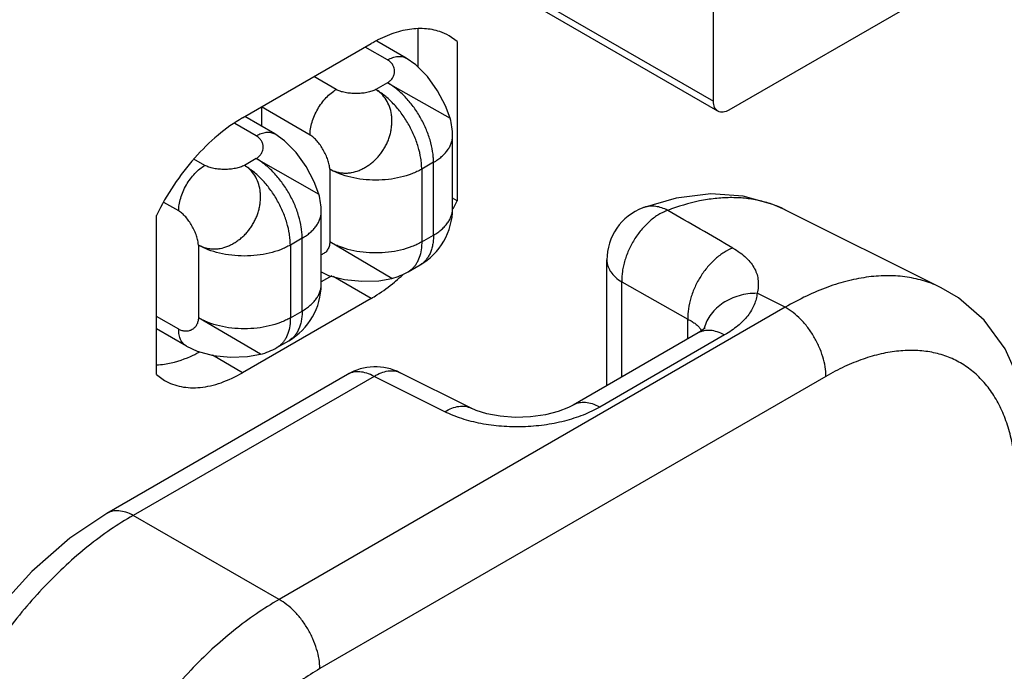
# Model space of a CAD drawing. Header units: inches. Extents: x 0 to 34, y 0 to 22.
# Tile 42 of 133: x 4.63 to 5.027, y 15.293 to 15.556. Entities that reach past the tile are written whole.
import ezdxf

# ---------------------------------------------------------------- set-up
doc = ezdxf.new("R2010")
doc.units = ezdxf.units.IN
doc.header["$LTSCALE"] = 1.87
doc.header["$MEASUREMENT"] = 0
doc.layers.get('0').update_dxf_attribs({"linetype": 'CONTINUOUS'})
doc.layers.add('02___PRT_ALL_AXES', color=7, linetype='CONTINUOUS')

msp = doc.modelspace()

# ---------------------------------------------------------------- linework, layer by layer
at = {"color": 7, "linetype": 'Continuous'}
for p, q in [((4.911530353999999, 15.5188134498), (4.7681825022, 15.6015807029)), ((4.769805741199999, 15.603639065), (4.909695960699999, 15.5228682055)), ((5.024531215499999, 15.5819401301), (4.9159597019, 15.5192522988)), ((4.909695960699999, 15.5228682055), (4.909695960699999, 15.5783174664)), ((4.7856326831, 15.5402806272), (4.7737574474, 15.5471372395)), ((4.7781323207, 15.5395375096), (4.769109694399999, 15.5447470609)), ((4.757449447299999, 15.5275954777), (4.748426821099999, 15.532805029)), ((4.7781323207, 15.5303513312), (4.773359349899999, 15.5275954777)), ((4.7781323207, 15.5303513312), (4.803413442, 15.5159850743)), ((4.746842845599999, 15.5092243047), (4.727220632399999, 15.5205539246)), ((4.727220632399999, 15.5205539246), (4.727220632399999, 15.5127658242)), ((4.7250993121, 15.5089169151), (4.716432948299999, 15.5139207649)), ((4.732599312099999, 15.509660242), (4.7204703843, 15.5166633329)), ((4.8043823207, 15.4795260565), (4.8043823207, 15.5089189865)), ((4.7044164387, 15.4969748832), (4.6999889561, 15.4995312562)), ((4.7250993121, 15.4997307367), (4.720326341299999, 15.4969748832)), ((4.7250993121, 15.4997307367), (4.750374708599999, 15.4853686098)), ((4.796693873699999, 15.4982017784), (4.7919209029, 15.4954459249)), ((4.796693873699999, 15.4688088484), (4.796693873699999, 15.4982017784)), ((4.7547977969, 15.4954459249), (4.7547977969, 15.4660529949)), ((4.7919209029, 15.4954459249), (4.7919209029, 15.4660529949)), ((4.693809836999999, 15.4786037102), (4.6878614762, 15.4820382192)), ((4.751349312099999, 15.448905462), (4.751349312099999, 15.478298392)), ((4.938583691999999, 15.4790587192), (4.9385489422, 15.4790760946)), ((5.001666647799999, 15.4475512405), (4.938548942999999, 15.4790760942)), ((4.743660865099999, 15.4675811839), (4.7388878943, 15.4648253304)), ((4.743660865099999, 15.4381882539), (4.743660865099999, 15.4675811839)), ((4.7798804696, 15.4513430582), (4.7547977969, 15.4660529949)), ((4.7919209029, 15.4660529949), (4.796693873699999, 15.4688088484)), ((4.7017647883, 15.4648253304), (4.7017647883, 15.4354324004)), ((4.7388878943, 15.4648253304), (4.7388878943, 15.4354324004)), ((4.866669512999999, 15.4080544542), (4.866669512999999, 15.4587809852)), ((4.7864849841, 15.4540374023), (4.791257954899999, 15.4567932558)), ((4.751349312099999, 15.4539459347), (4.7543452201, 15.4525556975)), ((4.8727140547, 15.4115444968), (4.8727140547, 15.4499209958)), ((4.8727140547, 15.4499209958), (4.899376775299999, 15.43488202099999)), ((4.938635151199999, 15.4396707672), (4.927315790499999, 15.4453251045)), ((4.938635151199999, 15.4396707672), (4.734317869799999, 15.3217005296)), ((4.7388878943, 15.4354324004), (4.743660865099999, 15.4381882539)), ((4.693809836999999, 15.430840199), (4.684826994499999, 15.4360267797)), ((4.726847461, 15.4207224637), (4.7017647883, 15.4354324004)), ((4.8993767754, 15.4269392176), (4.899376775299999, 15.43488202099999)), ((4.696916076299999, 15.4239741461), (4.684826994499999, 15.4309542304)), ((4.9045138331, 15.430838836), (4.904886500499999, 15.4301823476)), ((4.9034901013, 15.4293142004), (4.8530776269, 15.4002066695)), ((4.914185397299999, 15.4285089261), (4.863772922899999, 15.3994013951)), ((4.696907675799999, 15.4239790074), (4.701312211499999, 15.421935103)), ((4.7334519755, 15.4234168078), (4.738224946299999, 15.4261726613)), ((4.761976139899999, 15.4126188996), (4.664763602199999, 15.3564895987)), ((4.772671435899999, 15.4118136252), (4.675459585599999, 15.3556847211)), ((4.9551010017, 15.4118050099), (4.7507822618, 15.2938339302)), ((4.801263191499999, 15.3975331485), (4.772671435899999, 15.4118136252)), ((4.811872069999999, 15.3989821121), (4.783280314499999, 15.4132625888)), ((4.734317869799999, 15.3217005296), (4.675459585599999, 15.3556847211))]:
    msp.add_line(p, q, dxfattribs=at)
for points in [[(4.8034142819, 15.5159824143), (4.801590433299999, 15.5209672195), (4.798353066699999, 15.5270913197), (4.794229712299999, 15.532827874), (4.789591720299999, 15.5374967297), (4.785624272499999, 15.5402854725)], [(4.750389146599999, 15.4853321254), (4.7485568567, 15.4903429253), (4.745324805, 15.4964570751), (4.7412080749, 15.5021910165), (4.736567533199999, 15.5068684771), (4.732591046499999, 15.509665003)], [(4.938583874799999, 15.4790586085), (4.9337004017, 15.4812311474), (4.9216731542, 15.4845631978), (4.908574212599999, 15.4854737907), (4.8946141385, 15.4837873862), (4.8812168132, 15.4798286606)], [(4.7543452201, 15.4525556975), (4.7607170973, 15.4508726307), (4.7677439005, 15.450172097), (4.774657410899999, 15.4504311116), (4.779883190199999, 15.4513436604)], [(5.038542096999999, 15.3766265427), (5.0373862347, 15.3930417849), (5.0336241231, 15.4090094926), (5.027423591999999, 15.4228747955), (5.018982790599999, 15.4344442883), (5.0086212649, 15.4434581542), (5.001616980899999, 15.4475759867)], [(4.906092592, 15.4311860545), (4.9049231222, 15.4302292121), (4.903490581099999, 15.4293144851)], [(4.9062177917, 15.4312564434), (4.906322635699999, 15.4314259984), (4.906092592, 15.4311860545)], [(4.701312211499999, 15.421935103), (4.707684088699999, 15.4202520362), (4.7147108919, 15.4195515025), (4.721624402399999, 15.4198105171), (4.7268501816, 15.4207230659)], [(4.853075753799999, 15.4002055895), (4.851142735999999, 15.3992038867), (4.847036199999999, 15.3976087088), (4.841830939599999, 15.3962720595), (4.8358826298, 15.3954342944), (4.8296428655, 15.3952323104), (4.823603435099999, 15.395688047), (4.8182391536, 15.39670373), (4.813968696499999, 15.3980560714), (4.811873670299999, 15.3989812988)], [(4.664765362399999, 15.3564906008), (4.6498427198, 15.3464767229), (4.6345344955, 15.3331000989), (4.620446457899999, 15.3175234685), (4.6078600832, 15.3001651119), (4.5970564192, 15.2814678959), (4.588301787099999, 15.2618928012), (4.581839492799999, 15.2419045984), (4.5778913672, 15.221956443), (4.576663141, 15.2038926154)]]:
    msp.add_lwpolyline(points, dxfattribs=at)
for centre, radius, start, end in [((4.778093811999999, 15.5089138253), 0.0262885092, 0.0112486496, 15.6478845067), ((4.7250993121, 15.478298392), 0.02625, 0.0007993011, 15.6707252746), ((4.7781316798, 15.4795264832), 0.0262506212, 300.0012764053, 359.9990687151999), ((4.889169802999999, 15.4587808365), 0.0225001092, 110.7150272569, 179.9996214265), ((4.8847367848, 15.4705298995), 0.0099424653, 108.0176556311, 110.7291784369), ((4.884730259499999, 15.470549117), 0.0099221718, 107.344265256, 108.0161483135), ((-2.697458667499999, 2.331873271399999), 15.179920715, 59.89094657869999, 60.0055227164), ((4.918960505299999, 15.4398561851), 0.0438395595, 63.46010093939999, 63.79868920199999), ((4.773344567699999, 15.4768061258), 0.0262885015, 284.3520621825, 299.9903507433), ((4.725098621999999, 15.4489058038), 0.0262506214, 300.0025298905, 0.0003198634), ((4.921171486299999, 15.4271737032), 0.0157809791, 164.777426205, 165.254267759), ((4.7203115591, 15.4461855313), 0.0262885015, 284.3520621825, 299.9903507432), ((4.773226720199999, 15.3931332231), 0.0225003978, 63.4594430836, 120.0010596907)]:
    msp.add_arc(centre, radius, start, end, dxfattribs=at)
for points, knots in [([(4.7781323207, 15.5395375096), (4.7787898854, 15.5399171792), (4.77979938, 15.5403978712), (4.7811838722, 15.540802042), (4.782166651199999, 15.5409677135), (4.7831124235, 15.541001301), (4.7840122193, 15.54090219), (4.784856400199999, 15.5406699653), (4.785378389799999, 15.5404268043), (4.785624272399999, 15.5402854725)], [0, 0, 0, 0, 0.2892422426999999, 0.4225070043, 0.5484808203, 0.6678890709, 0.7818780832, 0.8919651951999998, 1, 1, 1, 1]), ([(4.7781323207, 15.5303513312), (4.7785792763, 15.5306153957), (4.779384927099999, 15.5312202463), (4.7802978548, 15.5323615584), (4.780849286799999, 15.5336266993), (4.781036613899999, 15.5349528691), (4.780858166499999, 15.5362787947), (4.7803110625, 15.5375425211), (4.779394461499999, 15.5386796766), (4.778582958, 15.5392773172), (4.7781323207, 15.5395375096)], [0, 0, 0, 0, 0.1379499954, 0.2646512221, 0.3842455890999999, 0.5003223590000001, 0.6162025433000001, 0.7353463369, 0.8617241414, 1, 1, 1, 1]), ([(4.796693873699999, 15.4982017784), (4.796693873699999, 15.4989192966), (4.796629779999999, 15.5003880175), (4.796262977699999, 15.5034196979), (4.795353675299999, 15.5073288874), (4.793637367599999, 15.5119936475), (4.791340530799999, 15.5165436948), (4.7885484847, 15.5208078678), (4.7853667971, 15.5246267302), (4.782435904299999, 15.5273689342), (4.779993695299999, 15.5292025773), (4.778753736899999, 15.5299925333), (4.7781323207, 15.5303513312)], [0, 0, 0, 0, 0.0558145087, 0.1142056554, 0.2373693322, 0.3669887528, 0.4999918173, 0.6329960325, 0.7626178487, 0.8857869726, 0.9441821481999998, 1, 1, 1, 1]), ([(4.746842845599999, 15.5092243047), (4.746842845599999, 15.5100627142), (4.7469964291, 15.5118073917), (4.747608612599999, 15.5144394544), (4.748589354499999, 15.5171055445), (4.7499019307, 15.5197054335), (4.751497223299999, 15.5221421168), (4.753315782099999, 15.524324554), (4.755289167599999, 15.5261708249), (4.7567233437, 15.5271762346), (4.757449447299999, 15.5275954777)], [0, 0, 0, 0, 0.1141515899, 0.237320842, 0.3669697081, 0.4999939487, 0.6330190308, 0.7626703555, 0.8858434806, 1, 1, 1, 1]), ([(4.7547977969, 15.4954459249), (4.755225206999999, 15.4952157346), (4.756110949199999, 15.4947988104), (4.757507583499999, 15.4943198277), (4.7589678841, 15.4939991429), (4.760476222, 15.4938480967), (4.762017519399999, 15.4938655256), (4.7641141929, 15.4941148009), (4.7661999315, 15.4947080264), (4.7681892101, 15.495632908), (4.769405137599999, 15.4963383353), (4.770357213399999, 15.4969659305), (4.7713035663, 15.4976376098), (4.7724520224, 15.4985483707), (4.773528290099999, 15.4995561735), (4.7743348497, 15.5004265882), (4.775104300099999, 15.5013425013), (4.7759925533, 15.5025559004), (4.7769459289, 15.5040920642), (4.777796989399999, 15.5056871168), (4.7784026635, 15.5070633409), (4.778812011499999, 15.5081873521), (4.779164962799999, 15.5093203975), (4.779504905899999, 15.5107550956), (4.7797658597, 15.5124878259), (4.779897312, 15.5142088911), (4.7798941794, 15.5159044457), (4.779691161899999, 15.5180897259), (4.779038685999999, 15.5206894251), (4.777668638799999, 15.5234991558), (4.776080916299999, 15.5254882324), (4.774591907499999, 15.5267944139), (4.773779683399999, 15.5273471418), (4.773359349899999, 15.5275954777)], [0, 0, 0, 0, 0.0277347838, 0.0558009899, 0.0841866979, 0.1129565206, 0.1422204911, 0.172065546, 0.2334165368, 0.2650044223, 0.2972500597, 0.3136215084, 0.3301431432, 0.3635391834, 0.3972804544, 0.4142603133, 0.4313102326, 0.4655995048, 0.5000635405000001, 0.5345235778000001, 0.568810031, 0.5858612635, 0.6028441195, 0.6365879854, 0.6699763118, 0.7028582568, 0.7351144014, 0.7667250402, 0.8280838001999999, 0.887057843, 0.9440504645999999, 0.9721077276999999, 1, 1, 1, 1]), ([(4.773359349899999, 15.5275954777), (4.773109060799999, 15.5274542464), (4.772573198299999, 15.5271918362), (4.7717106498, 15.5268628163), (4.770772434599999, 15.5265838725), (4.769413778, 15.5262736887), (4.7676116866, 15.5260214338), (4.7653888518, 15.5259200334), (4.7631679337, 15.5260165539), (4.761369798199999, 15.5262662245), (4.7600165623, 15.526576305), (4.759083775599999, 15.5268561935), (4.7582275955, 15.5271875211), (4.757696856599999, 15.5274526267), (4.757449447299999, 15.5275954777)], [0, 0, 0, 0, 0.0525664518, 0.1089088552, 0.1686892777, 0.2314502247, 0.3636800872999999, 0.5008751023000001, 0.6379333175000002, 0.7697702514, 0.8322567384, 0.8917270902, 0.9477441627, 1, 1, 1, 1]), ([(4.7919209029, 15.4954459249), (4.7919209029, 15.4961634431), (4.7918568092, 15.497632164), (4.7914900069, 15.5006638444), (4.790580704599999, 15.5045730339), (4.7888643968, 15.509237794), (4.786567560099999, 15.5137878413), (4.7837755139, 15.5180520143), (4.780593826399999, 15.5218708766), (4.7776629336, 15.5246130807), (4.775220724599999, 15.5264467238), (4.7739807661, 15.5272366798), (4.773359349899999, 15.5275954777)], [0, 0, 0, 0, 0.0558145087, 0.1142056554, 0.2373693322, 0.3669887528, 0.4999918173, 0.6329960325, 0.7626178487, 0.8857869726, 0.9441821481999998, 1, 1, 1, 1]), ([(4.9115306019, 15.5188138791), (4.910933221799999, 15.5191587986), (4.909900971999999, 15.5204503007), (4.909695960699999, 15.5220222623), (4.909695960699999, 15.5228682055)], [0, 0, 0, 0, 0.4491658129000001, 1, 1, 1, 1]), ([(4.9159597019, 15.5192522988), (4.915226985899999, 15.5188292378), (4.9137629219, 15.5182206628), (4.912128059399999, 15.5184689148), (4.9115306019, 15.5188138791)], [0, 0, 0, 0, 0.5508424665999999, 1, 1, 1, 1]), ([(4.7250993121, 15.5089169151), (4.7257568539, 15.5092965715), (4.726766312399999, 15.5097772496), (4.7281507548, 15.5101814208), (4.729133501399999, 15.5103471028), (4.730079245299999, 15.5103807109), (4.7309790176, 15.5102816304), (4.7318231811, 15.510049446), (4.732345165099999, 15.5098063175), (4.732591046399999, 15.509665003)], [0, 0, 0, 0, 0.2892413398, 0.4225061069, 0.5484801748, 0.6678888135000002, 0.7818781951, 0.8919654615, 1, 1, 1, 1]), ([(4.7250993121, 15.4997307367), (4.725537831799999, 15.5000015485), (4.726328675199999, 15.5006173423), (4.7272273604, 15.5017629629), (4.727776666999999, 15.5030264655), (4.7279705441, 15.5043482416), (4.7278028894, 15.5056693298), (4.7272664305, 15.5069288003), (4.7263570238, 15.5080625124), (4.725548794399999, 15.5086573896), (4.7250993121, 15.5089169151)], [0, 0, 0, 0, 0.1375004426, 0.2645141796, 0.3845968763, 0.5009326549, 0.6166937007, 0.7354599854, 0.8615326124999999, 1, 1, 1, 1]), ([(4.7547977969, 15.4954459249), (4.7547894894, 15.4957360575), (4.754739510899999, 15.4963357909), (4.7545250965, 15.4975920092), (4.754055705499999, 15.4992378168), (4.7532504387, 15.5012283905), (4.752232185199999, 15.5032021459), (4.751047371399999, 15.5050729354), (4.7499404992, 15.5065012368), (4.749001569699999, 15.5075147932), (4.7482964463, 15.5081807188), (4.7475838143, 15.508755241), (4.747089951, 15.5090816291), (4.746842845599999, 15.5092243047)], [0, 0, 0, 0, 0.0531341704, 0.1099644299, 0.2330913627, 0.3655085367, 0.5025013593, 0.6390983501, 0.7703790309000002, 0.8326106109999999, 0.8918758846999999, 0.9477654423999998, 1, 1, 1, 1]), ([(4.796693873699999, 15.4982017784), (4.797285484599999, 15.4985433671), (4.7984119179, 15.4992578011), (4.7999526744, 15.5004499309), (4.8012855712, 15.5017256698), (4.802396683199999, 15.5030725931), (4.803274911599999, 15.5044787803), (4.8039104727, 15.5059317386), (4.804296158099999, 15.507416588), (4.804382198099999, 15.5084220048), (4.804382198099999, 15.5089189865)], [0, 0, 0, 0, 0.1484760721, 0.289465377, 0.4227425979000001, 0.5486497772, 0.6679882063, 0.7819272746, 0.8919849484, 1, 1, 1, 1]), ([(4.743660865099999, 15.4675811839), (4.743660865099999, 15.4682987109), (4.7435967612, 15.4697674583), (4.7432299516, 15.4727991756), (4.742320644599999, 15.4767083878), (4.7406043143, 15.4813731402), (4.738307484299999, 15.4859231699), (4.7355154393, 15.4901873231), (4.7323337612, 15.4940061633), (4.7294028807, 15.4967483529), (4.7269606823, 15.498581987), (4.7257207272, 15.4993719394), (4.7250993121, 15.4997307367)], [0, 0, 0, 0, 0.0558151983, 0.1142077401, 0.2373722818, 0.3669911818, 0.4999939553, 0.6329975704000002, 0.7626189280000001, 0.8857873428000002, 0.9441822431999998, 1, 1, 1, 1]), ([(4.693809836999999, 15.4786037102), (4.693809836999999, 15.4794421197), (4.6939634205, 15.4811867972), (4.694575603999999, 15.4838188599), (4.6955563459, 15.48648495), (4.6968689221, 15.489084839), (4.6984642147, 15.4915215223), (4.7002827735, 15.4937039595), (4.702256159, 15.4955502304), (4.7036903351, 15.4965556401), (4.7044164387, 15.4969748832)], [0, 0, 0, 0, 0.1141515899, 0.237320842, 0.3669697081, 0.4999939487, 0.6330190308, 0.7626703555, 0.8858434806, 1, 1, 1, 1]), ([(4.7017647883, 15.4648253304), (4.702192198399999, 15.4645951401), (4.7030779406, 15.4641782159), (4.704474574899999, 15.4636992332), (4.7059348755, 15.4633785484), (4.707443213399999, 15.4632275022), (4.708984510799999, 15.4632449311), (4.7110811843, 15.4634942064), (4.7131669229, 15.4640874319), (4.7151562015, 15.4650123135), (4.716372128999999, 15.4657177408), (4.7173242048, 15.466345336), (4.718270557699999, 15.4670170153), (4.719419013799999, 15.4679277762), (4.720495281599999, 15.468935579), (4.721301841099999, 15.4698059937), (4.722071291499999, 15.4707219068), (4.7229595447, 15.4719353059), (4.7239129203, 15.4734714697), (4.724763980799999, 15.4750665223), (4.725369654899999, 15.4764427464), (4.7257790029, 15.4775667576), (4.7261319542, 15.478699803), (4.7264718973, 15.4801345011), (4.7267328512, 15.4818672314), (4.726864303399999, 15.4835882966), (4.726861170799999, 15.4852838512), (4.726658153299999, 15.4874691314), (4.726005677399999, 15.4900688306), (4.724635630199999, 15.4928785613), (4.723047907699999, 15.4948676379), (4.721558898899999, 15.4961738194), (4.720746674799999, 15.4967265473), (4.720326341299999, 15.4969748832)], [0, 0, 0, 0, 0.0277347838, 0.0558009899, 0.0841866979, 0.1129565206, 0.1422204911, 0.172065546, 0.2334165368, 0.2650044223, 0.2972500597, 0.3136215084, 0.3301431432, 0.3635391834, 0.3972804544, 0.4142603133, 0.4313102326, 0.4655995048, 0.5000635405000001, 0.5345235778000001, 0.568810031, 0.5858612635, 0.6028441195, 0.6365879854, 0.6699763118, 0.7028582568, 0.7351144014, 0.7667250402, 0.8280838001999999, 0.887057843, 0.9440504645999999, 0.9721077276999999, 1, 1, 1, 1]), ([(4.720326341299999, 15.4969748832), (4.7200760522, 15.4968336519), (4.719540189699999, 15.4965712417), (4.7186776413, 15.4962422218), (4.717739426, 15.495963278), (4.716380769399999, 15.4956530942), (4.714578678, 15.4954008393), (4.7123558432, 15.4952994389), (4.7101349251, 15.4953959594), (4.708336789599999, 15.49564563), (4.706983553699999, 15.4959557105), (4.706050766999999, 15.496235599), (4.7051945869, 15.4965669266), (4.704663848, 15.4968320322), (4.7044164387, 15.4969748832)], [0, 0, 0, 0, 0.0525664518, 0.1089088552, 0.1686892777, 0.2314502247, 0.3636800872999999, 0.5008751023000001, 0.6379333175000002, 0.7697702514, 0.8322567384, 0.8917270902, 0.9477441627, 1, 1, 1, 1]), ([(4.7388878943, 15.4648253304), (4.7388878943, 15.4655428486), (4.738823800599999, 15.4670115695), (4.738456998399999, 15.4700432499), (4.737547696, 15.4739524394), (4.7358313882, 15.4786171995), (4.7335345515, 15.4831672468), (4.730742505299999, 15.4874314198), (4.727560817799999, 15.4912502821), (4.724629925, 15.4939924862), (4.722187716, 15.4958261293), (4.7209477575, 15.4966160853), (4.720326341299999, 15.4969748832)], [0, 0, 0, 0, 0.0558145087, 0.1142056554, 0.2373693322, 0.3669887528, 0.4999918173, 0.6329960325, 0.7626178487, 0.8857869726, 0.9441821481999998, 1, 1, 1, 1]), ([(4.7919209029, 15.4954459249), (4.7912994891, 15.4950871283), (4.7899954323, 15.494408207), (4.787186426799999, 15.4932099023), (4.783346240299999, 15.4920426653), (4.7784482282, 15.4911965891), (4.773359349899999, 15.4909106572), (4.7682704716, 15.4911965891), (4.7633724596, 15.4920426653), (4.759532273, 15.4932099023), (4.756723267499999, 15.494408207), (4.755419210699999, 15.4950871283), (4.7547977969, 15.4954459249)], [0, 0, 0, 0, 0.0558172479, 0.114211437, 0.2373780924, 0.3669976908, 0.5, 0.6330023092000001, 0.7626219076, 0.885788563, 0.9441827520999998, 1, 1, 1, 1]), ([(4.750374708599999, 15.4853686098), (4.750375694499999, 15.4853676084), (4.7503785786, 15.4853644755), (4.750381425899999, 15.4853609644), (4.750382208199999, 15.4853581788)], [0, 0, 0, 0, 0.3269034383, 1, 1, 1, 1]), ([(4.9383168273, 15.479191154), (4.9366791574, 15.4799970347), (4.933274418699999, 15.4814153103), (4.9278941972, 15.4829165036), (4.922247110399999, 15.4837948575), (4.916365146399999, 15.4840469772), (4.910278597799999, 15.4836733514), (4.9017627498, 15.4823189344), (4.895419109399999, 15.48040195), (4.8912344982, 15.4788017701)], [0, 0, 0, 0, 0.1130833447, 0.2278247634, 0.3452785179, 0.4663735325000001, 0.5918876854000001, 0.7224282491, 1, 1, 1, 1]), ([(4.7017647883, 15.4648253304), (4.701756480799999, 15.465115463), (4.7017065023, 15.4657151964), (4.7014920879, 15.4669714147), (4.701022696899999, 15.4686172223), (4.700217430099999, 15.470607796), (4.6991991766, 15.4725815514), (4.698014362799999, 15.4744523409), (4.6969074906, 15.4758806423), (4.695968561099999, 15.4768941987), (4.695263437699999, 15.4775601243), (4.694550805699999, 15.4781346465), (4.6940569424, 15.4784610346), (4.693809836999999, 15.4786037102)], [0, 0, 0, 0, 0.0531341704, 0.1099644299, 0.2330913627, 0.3655085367, 0.5025013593, 0.6390983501, 0.7703790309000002, 0.8326106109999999, 0.8918758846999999, 0.9477654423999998, 1, 1, 1, 1]), ([(4.743660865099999, 15.4675811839), (4.744252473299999, 15.467922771), (4.7453788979, 15.4686371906), (4.746919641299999, 15.4698293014), (4.748252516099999, 15.4711050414), (4.749363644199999, 15.4724519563), (4.7502418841, 15.4738581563), (4.750877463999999, 15.475311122), (4.751263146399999, 15.476795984), (4.751349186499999, 15.4778014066), (4.751349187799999, 15.478298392)], [0, 0, 0, 0, 0.14847539, 0.2894621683, 0.4227376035, 0.5486459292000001, 0.6679858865, 0.7819259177, 0.8919841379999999, 1, 1, 1, 1]), ([(4.796693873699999, 15.4688088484), (4.797285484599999, 15.4691504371), (4.7984119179, 15.4698648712), (4.7999526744, 15.471057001), (4.8012855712, 15.4723327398), (4.802396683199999, 15.4736796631), (4.803274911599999, 15.4750858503), (4.8039104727, 15.4765388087), (4.804296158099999, 15.4780236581), (4.804382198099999, 15.4790290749), (4.804382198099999, 15.4795260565)], [0, 0, 0, 0, 0.1484760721, 0.289465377, 0.4227425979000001, 0.5486497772, 0.6679882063, 0.7819272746, 0.8919849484, 1, 1, 1, 1]), ([(4.8912344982, 15.4788017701), (4.890634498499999, 15.4785865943), (4.889418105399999, 15.4780813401), (4.8876244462, 15.4771367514), (4.8858430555, 15.4759745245), (4.8841116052, 15.474600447), (4.882444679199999, 15.4730401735), (4.880308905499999, 15.4707183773), (4.878391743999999, 15.4681331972), (4.8767360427, 15.4653489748), (4.875634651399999, 15.4631735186), (4.874694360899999, 15.46094567), (4.873926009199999, 15.4586919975), (4.8733320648, 15.4564406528), (4.872784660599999, 15.4535357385), (4.872638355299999, 15.4513435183), (4.8727140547, 15.4499209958)], [0, 0, 0, 0, 0.0526764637, 0.1086652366, 0.1673055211, 0.2281855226, 0.2911055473, 0.3557951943, 0.488716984, 0.5560716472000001, 0.6233475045, 0.6900577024, 0.7557443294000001, 0.8199642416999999, 0.8822756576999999, 1, 1, 1, 1]), ([(4.8912344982, 15.4788017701), (4.890468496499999, 15.4792231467), (4.888886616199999, 15.4799058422), (4.886434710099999, 15.4804621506), (4.8840344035, 15.4805373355), (4.8824971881, 15.4802465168), (4.881772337, 15.4800201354)], [0, 0, 0, 0, 0.2681866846, 0.5248383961, 0.7670516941, 1, 1, 1, 1]), ([(4.7547977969, 15.4660529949), (4.754794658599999, 15.4657393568), (4.754747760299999, 15.4651286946), (4.754551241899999, 15.4642546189), (4.7542414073, 15.4634580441), (4.7538289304, 15.4627458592), (4.7533245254, 15.4621246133), (4.7527387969, 15.4616008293), (4.752082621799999, 15.4611811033), (4.751606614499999, 15.4609756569), (4.7513622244, 15.4608927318)], [0, 0, 0, 0, 0.1422133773, 0.2766142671, 0.4048031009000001, 0.5282445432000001, 0.6482758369, 0.7661320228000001, 0.8829861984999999, 1, 1, 1, 1]), ([(4.7919209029, 15.4660529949), (4.791299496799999, 15.4656942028), (4.789995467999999, 15.4650152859), (4.787186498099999, 15.4638169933), (4.783346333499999, 15.46264976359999), (4.7784483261, 15.461803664), (4.7733594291, 15.4615177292), (4.768270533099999, 15.4618036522), (4.763372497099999, 15.4626497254), (4.759532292, 15.4638169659), (4.756723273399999, 15.4650152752), (4.7554192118, 15.4656941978), (4.7547977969, 15.4660529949)], [0, 0, 0, 0, 0.0558165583, 0.1142093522, 0.2373751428, 0.3669952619, 0.4999978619, 0.6330007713, 0.7626208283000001, 0.8857881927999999, 0.9441826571, 1, 1, 1, 1]), ([(4.7919209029, 15.4660529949), (4.7919209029, 15.465267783), (4.791831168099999, 15.4633914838), (4.7913112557, 15.4605612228), (4.790528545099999, 15.4586141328), (4.7900472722, 15.4577511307)], [0, 0, 0, 0, 0.2742373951, 0.6548937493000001, 1, 1, 1, 1]), ([(4.796693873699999, 15.4688088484), (4.796693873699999, 15.4681257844), (4.796638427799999, 15.4667932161), (4.7963765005, 15.46486306), (4.795938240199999, 15.4630710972), (4.7953274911, 15.4614355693), (4.794548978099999, 15.4599720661), (4.7936086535, 15.4586953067), (4.792515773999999, 15.45761899), (4.7916882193, 15.45704183), (4.7912578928, 15.4567933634)], [0, 0, 0, 0, 0.1484787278, 0.2894677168, 0.4227442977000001, 0.5486527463, 0.6679919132, 0.7819303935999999, 0.8919865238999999, 1, 1, 1, 1]), ([(4.7388878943, 15.4648253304), (4.7382664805, 15.4644665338), (4.736962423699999, 15.4637876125), (4.7341534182, 15.4625893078), (4.7303132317, 15.4614220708), (4.7254152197, 15.4605759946), (4.720326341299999, 15.4602900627), (4.715237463, 15.4605759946), (4.710339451, 15.4614220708), (4.706499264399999, 15.4625893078), (4.7036902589, 15.4637876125), (4.702386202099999, 15.4644665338), (4.7017647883, 15.4648253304)], [0, 0, 0, 0, 0.0558172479, 0.114211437, 0.2373780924, 0.3669976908, 0.5, 0.6330023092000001, 0.7626219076, 0.885788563, 0.9441827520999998, 1, 1, 1, 1]), ([(4.917509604, 15.4635998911), (4.9162808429, 15.4631445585), (4.913815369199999, 15.4618925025), (4.910398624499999, 15.4593003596), (4.9072278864, 15.4560159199), (4.9044417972, 15.4521881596), (4.9021639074, 15.4479841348), (4.900492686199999, 15.4435899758), (4.899505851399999, 15.4392015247), (4.899324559, 15.4362821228), (4.899376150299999, 15.434882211)], [0, 0, 0, 0, 0.1096931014, 0.229632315, 0.3575403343, 0.4904589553, 0.6247511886, 0.7566361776, 0.8827354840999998, 1, 1, 1, 1]), ([(4.9175096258, 15.4636001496), (4.9185213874, 15.4630135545), (4.920406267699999, 15.4617990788), (4.922891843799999, 15.4597537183), (4.9248856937, 15.4575806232), (4.9263745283, 15.4552919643), (4.9273541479, 15.4528992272), (4.927829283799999, 15.4504179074), (4.927822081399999, 15.4478668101), (4.9275258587, 15.4461731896), (4.927315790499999, 15.4453251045)], [0, 0, 0, 0, 0.1561242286, 0.2986762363, 0.4285954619, 0.5483034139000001, 0.6612562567, 0.7715607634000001, 0.8833631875, 1, 1, 1, 1]), ([(4.866669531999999, 15.4587809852), (4.866669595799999, 15.4583739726), (4.866737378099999, 15.4575514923), (4.8670381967, 15.4563349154), (4.8675355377, 15.4551420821), (4.8684768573, 15.4535584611), (4.870152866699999, 15.4516962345), (4.8718031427, 15.4504850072), (4.8727140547, 15.4499209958)], [0, 0, 0, 0, 0.1091368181, 0.2201455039, 0.3347388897, 0.4543923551, 0.7127171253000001, 1, 1, 1, 1]), ([(4.7900472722, 15.4577511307), (4.7898268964, 15.4573559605), (4.7893478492, 15.4566035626), (4.788503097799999, 15.455590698), (4.7875518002, 15.4547241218), (4.786848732, 15.4542475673), (4.786484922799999, 15.4540375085)], [0, 0, 0, 0, 0.2607514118, 0.5125079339, 0.7579020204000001, 1, 1, 1, 1]), ([(5.0016168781, 15.44757604), (4.999487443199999, 15.4486362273), (4.9949972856, 15.4504304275), (4.987817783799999, 15.4520468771), (4.980219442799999, 15.452597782), (4.9722747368, 15.4520838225), (4.964052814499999, 15.4505160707), (4.955623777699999, 15.4479125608), (4.947059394, 15.4442992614), (4.9414462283, 15.4413126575), (4.9386351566, 15.4396707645)], [0, 0, 0, 0, 0.107969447, 0.2183529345, 0.3327742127, 0.4525600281, 0.5786939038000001, 0.7118142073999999, 0.8522385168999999, 1, 1, 1, 1]), ([(4.743660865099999, 15.4381882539), (4.744252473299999, 15.4385298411), (4.7453788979, 15.4392442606), (4.746919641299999, 15.4404363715), (4.748252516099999, 15.4417121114), (4.749363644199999, 15.4430590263), (4.7502418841, 15.4444652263), (4.750877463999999, 15.445918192), (4.751263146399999, 15.447403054), (4.751349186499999, 15.4484084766), (4.751349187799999, 15.448905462)], [0, 0, 0, 0, 0.14847539, 0.2894621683, 0.4227376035, 0.5486459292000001, 0.6679858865, 0.7819259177, 0.8919841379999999, 1, 1, 1, 1]), ([(4.927315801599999, 15.4453247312), (4.926082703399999, 15.4453318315), (4.9236254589, 15.4451759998), (4.920041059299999, 15.4444435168), (4.916665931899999, 15.4432226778), (4.913593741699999, 15.4415500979), (4.910907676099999, 15.4394675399), (4.9086796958, 15.4370309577), (4.9069760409, 15.4343031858), (4.906217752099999, 15.4323225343), (4.905944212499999, 15.4313173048)], [0, 0, 0, 0, 0.1349871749, 0.2685276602, 0.3992107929, 0.5264284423, 0.6498995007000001, 0.7695845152, 0.8859580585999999, 1, 1, 1, 1]), ([(4.927315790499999, 15.4453251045), (4.927250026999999, 15.4445472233), (4.926984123, 15.4429758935), (4.926206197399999, 15.4406692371), (4.925051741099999, 15.4384095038), (4.922972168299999, 15.4354029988), (4.920215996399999, 15.432658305), (4.916962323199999, 15.4302059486), (4.915139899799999, 15.4290600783), (4.914185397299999, 15.4285089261)], [0, 0, 0, 0, 0.1057525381, 0.2147791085, 0.3285630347, 0.4483433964, 0.7088231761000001, 0.8506891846, 1, 1, 1, 1]), ([(4.743660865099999, 15.4381882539), (4.743660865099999, 15.4375051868), (4.743605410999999, 15.4361726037), (4.743343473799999, 15.4342424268), (4.7429052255, 15.4324504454), (4.7422944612, 15.4308149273), (4.741515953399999, 15.4293514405), (4.7405756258, 15.428074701), (4.7394827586, 15.426998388), (4.7386552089, 15.4264212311), (4.738224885, 15.4261727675)], [0, 0, 0, 0, 0.1484794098, 0.2894709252, 0.4227492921, 0.5486565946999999, 0.6679942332, 0.7819317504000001, 0.8919873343, 1, 1, 1, 1]), ([(4.9551010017, 15.4118050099), (4.9551010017, 15.4130913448), (4.954859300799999, 15.4157707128), (4.953901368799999, 15.4198094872), (4.9523671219, 15.4238945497), (4.950318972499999, 15.4278654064), (4.9478350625, 15.4315670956), (4.945013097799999, 15.4348568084), (4.941962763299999, 15.4376035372), (4.939751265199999, 15.4390721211), (4.938635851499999, 15.4396711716)], [0, 0, 0, 0, 0.1145621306, 0.2384057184, 0.3686814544, 0.5022221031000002, 0.6354519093, 0.7648214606, 0.8872400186, 1, 1, 1, 1]), ([(4.7017647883, 15.4354324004), (4.7017595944, 15.4349133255), (4.701638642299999, 15.433913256), (4.701106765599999, 15.432552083), (4.700286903, 15.4314420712), (4.699232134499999, 15.4306168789), (4.697994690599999, 15.4301085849), (4.6966267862, 15.4299506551), (4.6951837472, 15.4301759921), (4.694260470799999, 15.4305800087), (4.693809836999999, 15.430840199)], [0, 0, 0, 0, 0.1379505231, 0.264649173, 0.3842392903, 0.5003118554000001, 0.6161895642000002, 0.7353339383, 0.8617160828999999, 1, 1, 1, 1]), ([(4.7388878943, 15.4354324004), (4.738266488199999, 15.4350736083), (4.736962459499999, 15.4343946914), (4.734153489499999, 15.4331963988), (4.7303133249, 15.4320291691), (4.7254153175, 15.4311830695), (4.7203264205, 15.4308971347), (4.715237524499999, 15.4311830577), (4.710339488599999, 15.4320291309), (4.706499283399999, 15.4331963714), (4.7036902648, 15.4343946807), (4.702386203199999, 15.4350736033), (4.7017647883, 15.4354324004)], [0, 0, 0, 0, 0.0558165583, 0.1142093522, 0.2373751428, 0.3669952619, 0.4999978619, 0.6330007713, 0.7626208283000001, 0.8857881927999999, 0.9441826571, 1, 1, 1, 1]), ([(4.7388878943, 15.4354324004), (4.7388878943, 15.4346471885), (4.738798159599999, 15.4327708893), (4.7382782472, 15.4299406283), (4.737495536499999, 15.4279935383), (4.737014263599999, 15.4271305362)], [0, 0, 0, 0, 0.2742373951, 0.6548937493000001, 1, 1, 1, 1]), ([(4.899376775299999, 15.4348820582), (4.8999471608, 15.4345906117), (4.901013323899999, 15.433999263), (4.9024502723, 15.4330224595), (4.903629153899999, 15.4319935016), (4.904258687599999, 15.4312292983), (4.9045138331, 15.430838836)], [0, 0, 0, 0, 0.2910448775, 0.553312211, 0.788061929, 1, 1, 1, 1]), ([(4.6969076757, 15.4239790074), (4.696662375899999, 15.4241212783), (4.696190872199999, 15.4244517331), (4.695567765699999, 15.4250666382), (4.6950321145, 15.4257962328), (4.6945883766, 15.4266319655), (4.6942405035, 15.4275657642), (4.6938983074, 15.4289666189), (4.693809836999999, 15.4300810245), (4.693809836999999, 15.430840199)], [0, 0, 0, 0, 0.1080376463, 0.2181271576, 0.3321177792, 0.4515266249, 0.5774999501, 0.7107631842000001, 1, 1, 1, 1]), ([(4.914185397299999, 15.4285089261), (4.913242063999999, 15.4290155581), (4.9113662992, 15.4298379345), (4.9085014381, 15.4304507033), (4.9062207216, 15.4303422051), (4.9045891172, 15.4298704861), (4.9038434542, 15.4295171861), (4.903491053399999, 15.4293136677)], [0, 0, 0, 0, 0.2872975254, 0.5459547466, 0.7797719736, 0.8908125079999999, 1, 1, 1, 1]), ([(4.737014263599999, 15.4271305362), (4.736793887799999, 15.426735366), (4.7363148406, 15.4259829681), (4.7354700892, 15.4249701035), (4.7345187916, 15.4241035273), (4.733815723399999, 15.4236269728), (4.733451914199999, 15.423416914)], [0, 0, 0, 0, 0.2607514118, 0.5125079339, 0.7579020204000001, 1, 1, 1, 1]), ([(5.0319520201, 15.3674407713), (5.0319519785, 15.3702719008), (5.031724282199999, 15.375791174), (5.0306385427, 15.3837832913), (5.0291060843, 15.3900524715), (5.0275091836, 15.3947283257), (5.025725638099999, 15.3990511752), (5.02307504, 15.4040373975), (5.019183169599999, 15.4093254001), (5.014655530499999, 15.4137819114), (5.009537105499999, 15.4173540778), (5.003883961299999, 15.4200000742), (4.997760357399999, 15.4216922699), (4.991234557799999, 15.4224181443), (4.985590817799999, 15.42222006), (4.9809551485, 15.4216028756), (4.9761070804, 15.4206475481), (4.969911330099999, 15.4188396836), (4.962446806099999, 15.415783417), (4.9575529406, 15.4132206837), (4.9551010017, 15.4118050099)], [0, 0, 0, 0, 0.0742992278, 0.1447425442, 0.2113508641, 0.2432814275, 0.2743372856, 0.3340114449, 0.3909740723, 0.4459909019, 0.4999888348, 0.5539872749, 0.6090055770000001, 0.6659705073, 0.7256476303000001, 0.7567051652, 0.7886375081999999, 0.8552495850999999, 0.9256968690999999, 1, 1, 1, 1]), ([(4.772671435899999, 15.4118136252), (4.771727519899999, 15.4123205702), (4.769853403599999, 15.4131442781), (4.767402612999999, 15.4136648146), (4.765560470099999, 15.4136882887), (4.7642787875, 15.4135226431), (4.763074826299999, 15.4131748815), (4.7623286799, 15.4128223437), (4.761976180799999, 15.4126188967)], [0, 0, 0, 0, 0.2872921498, 0.545622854, 0.6652754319, 0.7798653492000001, 0.8908687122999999, 1, 1, 1, 1]), ([(4.772671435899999, 15.4118136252), (4.773581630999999, 15.4123758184), (4.7753997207, 15.4133098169), (4.777810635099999, 15.4139769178), (4.779644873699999, 15.414111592), (4.7809318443, 15.4140240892), (4.782152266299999, 15.4137501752), (4.782916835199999, 15.4134439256), (4.783280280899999, 15.4132625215)], [0, 0, 0, 0, 0.2873464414, 0.5457084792, 0.6653520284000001, 0.7799214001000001, 0.890896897, 1, 1, 1, 1]), ([(4.801263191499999, 15.3975331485), (4.8021733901, 15.3980953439), (4.8039914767, 15.3990293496), (4.806402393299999, 15.3996964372), (4.808236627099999, 15.399831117), (4.809523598, 15.3997436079), (4.810744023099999, 15.3994697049), (4.8115085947, 15.3991634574), (4.811872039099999, 15.3989820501)], [0, 0, 0, 0, 0.2873475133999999, 0.5457082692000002, 0.6653517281, 0.7799211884, 0.8908968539, 1, 1, 1, 1]), ([(4.863772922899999, 15.3994013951), (4.862730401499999, 15.3987994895), (4.860546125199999, 15.3976552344), (4.855848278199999, 15.3956134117), (4.849435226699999, 15.3935730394), (4.841252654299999, 15.3919889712), (4.832736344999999, 15.3912831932), (4.824192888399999, 15.3914805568), (4.815929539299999, 15.3925739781), (4.8094046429, 15.3942273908), (4.804590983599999, 15.3959839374), (4.80234069, 15.3969949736), (4.801263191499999, 15.3975331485)], [0, 0, 0, 0, 0.0558248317, 0.1142148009, 0.2373835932, 0.3669945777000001, 0.4999519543, 0.6329119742, 0.7625342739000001, 0.8857316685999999, 0.9441463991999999, 1, 1, 1, 1]), ([(4.863772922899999, 15.3994013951), (4.862829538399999, 15.3999080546), (4.8609536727, 15.400730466), (4.858088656, 15.4013432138), (4.855807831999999, 15.4012346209), (4.8541761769, 15.4007627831), (4.8534305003, 15.4004094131), (4.853078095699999, 15.4002058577)], [0, 0, 0, 0, 0.2872988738, 0.5459556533, 0.7797717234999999, 0.8908120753, 1, 1, 1, 1]), ([(4.6754595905, 15.3556847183), (4.6723347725, 15.3539011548), (4.666104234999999, 15.3499757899), (4.6570692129, 15.3432501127), (4.6482164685, 15.335616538), (4.6396308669, 15.3271481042), (4.631393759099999, 15.3179252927), (4.6235838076, 15.3080360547), (4.616275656, 15.2975748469), (4.6095392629, 15.2866417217), (4.603439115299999, 15.2753413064), (4.5980335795, 15.2637817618), (4.593374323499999, 15.2520736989), (4.589505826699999, 15.2403289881), (4.5864649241, 15.2286597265), (4.5842806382, 15.2171766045), (4.5829737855, 15.2059896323), (4.582689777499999, 15.1986314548), (4.582707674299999, 15.1950336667)], [0, 0, 0, 0, 0.0559413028, 0.1143430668, 0.174972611, 0.2375394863, 0.3017089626, 0.367110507, 0.4333474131, 0.5000060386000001, 0.5666644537, 0.632900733, 0.6983012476, 0.76246931, 0.8250344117, 0.8856618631, 0.9440612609, 1, 1, 1, 1]), ([(4.675458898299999, 15.3556843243), (4.674515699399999, 15.3561908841), (4.672640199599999, 15.3570131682), (4.6697757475, 15.3576259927), (4.667495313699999, 15.3575177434), (4.665863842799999, 15.3570463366), (4.665118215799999, 15.3566932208), (4.664765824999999, 15.3564897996)], [0, 0, 0, 0, 0.2872939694, 0.5459524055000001, 0.7797726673, 0.8908136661, 1, 1, 1, 1]), ([(4.734317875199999, 15.3217005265), (4.7311930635, 15.3199169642), (4.724962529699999, 15.3159916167), (4.715927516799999, 15.3092659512), (4.707074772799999, 15.30163239), (4.698489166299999, 15.2931639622), (4.690252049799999, 15.283941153), (4.682442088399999, 15.2740519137), (4.675133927, 15.2635907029), (4.668397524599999, 15.2526575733), (4.662297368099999, 15.2413571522), (4.656891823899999, 15.2297976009), (4.652232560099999, 15.2180895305), (4.6483640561, 15.2063448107), (4.6453231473, 15.1946755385), (4.643138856, 15.1831924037), (4.641832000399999, 15.1720054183), (4.6415479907, 15.1646472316), (4.641565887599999, 15.1610494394)], [0, 0, 0, 0, 0.0559411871, 0.1143428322, 0.1749723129, 0.2375391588, 0.3017086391, 0.3671101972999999, 0.4333471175, 0.5000057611, 0.5666641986, 0.6329005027, 0.6983010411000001, 0.7624691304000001, 0.8250342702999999, 0.8856617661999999, 0.9440612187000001, 1, 1, 1, 1]), ([(4.7507822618, 15.2938339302), (4.7507822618, 15.2951202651), (4.750540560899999, 15.2977996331), (4.749582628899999, 15.3018384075), (4.748048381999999, 15.3059234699), (4.7460002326, 15.3098943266), (4.743516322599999, 15.3135960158), (4.740694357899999, 15.3168857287), (4.737644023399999, 15.3196324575), (4.735432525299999, 15.3211010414), (4.7343171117, 15.3217000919)], [0, 0, 0, 0, 0.1145621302, 0.2384057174, 0.3686814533, 0.5022221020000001, 0.6354519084, 0.76482146, 0.8872400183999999, 1, 1, 1, 1]), ([(4.7507822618, 15.2938339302), (4.748207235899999, 15.2923470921), (4.7430718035, 15.2890775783), (4.7356232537, 15.2834844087), (4.728320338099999, 15.2771418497), (4.7212332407, 15.2701104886), (4.714428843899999, 15.2624569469), (4.7057769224, 15.251464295), (4.6960902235, 15.2366693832), (4.6881208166, 15.2208830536), (4.6829269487, 15.2078940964), (4.679701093, 15.1981747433), (4.677155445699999, 15.1885217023), (4.675314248, 15.1790262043), (4.674194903, 15.1697793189), (4.6739312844, 15.1636973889), (4.6739312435, 15.1607240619)], [0, 0, 0, 0, 0.0558496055, 0.1141980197, 0.1748077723, 0.237383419, 0.3015848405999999, 0.3670359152, 0.5000058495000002, 0.6329749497, 0.6984249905, 0.7626250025, 0.8251989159, 0.8858066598, 0.9441528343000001, 1, 1, 1, 1])]:
    msp.add_open_spline(points, degree=3, knots=knots, dxfattribs=at)
at = {"layer": '02___PRT_ALL_AXES', "color": 7, "linetype": 'Continuous'}
for p, q in [((4.7903626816, 15.5521170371), (4.7903626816, 15.536720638)), ((4.8062725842, 15.4826183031), (4.8043823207, 15.4837097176)), ((4.7555876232, 15.4524366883), (4.751349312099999, 15.4499895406)), ((4.7714975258, 15.4432505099), (4.756125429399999, 15.4521261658)), ((4.7196020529, 15.4132867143), (4.7074158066, 15.4203229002))]:
    msp.add_line(p, q, dxfattribs=at)
at = {"layer": '02___PRT_ALL_AXES', "color": 3, "linetype": 'Continuous'}
for p, q in [((4.7196020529, 15.5161619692), (4.7714975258, 15.5461257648)), ((4.8062725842, 15.5469153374), (4.802997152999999, 15.5492435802)), ((4.8062725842, 15.5469153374), (4.8062725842, 15.4826183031)), ((4.684826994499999, 15.4124971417), (4.684826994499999, 15.476794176)), ((4.7714975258, 15.4432505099), (4.7196020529, 15.4132867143)), ((4.684826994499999, 15.4124971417), (4.6881024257, 15.4101688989))]:
    msp.add_line(p, q, dxfattribs=at)
for centre, radius, start, end in [((4.792389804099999, 15.5308635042), 0.0212241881, 60.0102698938, 71.2216071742), ((4.7095924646, 15.5304936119), 0.1078846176, 331.7376966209, 333.6557134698), ((4.7306623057, 15.5106184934), 0.0788547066, 309.588279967, 310.038143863), ((4.728658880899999, 15.5129834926), 0.0819541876, 310.0468526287, 312.7863609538)]:
    msp.add_arc(centre, radius, start, end, dxfattribs=at)
at = {"layer": '02___PRT_ALL_AXES', "color": 7, "linetype": 'Continuous'}
msp.add_arc((4.677318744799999, 15.4677014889), 0.0523515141, 293.949121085, 298.1876399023, dxfattribs=at)
at = {"layer": '02___PRT_ALL_AXES', "color": 3, "linetype": 'Continuous'}
for points, knots in [([(4.7992220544, 15.5509579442), (4.797224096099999, 15.5516390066), (4.7928437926, 15.5524429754), (4.7859090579, 15.5519371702), (4.7786278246, 15.5498232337), (4.773881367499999, 15.5475021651), (4.7714975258, 15.5461257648)], [0, 0, 0, 0, 0.2187875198, 0.4549352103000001, 0.7146885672, 1, 1, 1, 1]), ([(4.7196020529, 15.5161619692), (4.716104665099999, 15.5141426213), (4.709224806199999, 15.5091900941), (4.699929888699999, 15.4999857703), (4.691584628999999, 15.489080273), (4.6869091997, 15.4809993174), (4.684826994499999, 15.476794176)], [0, 0, 0, 0, 0.2277567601, 0.4751789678, 0.7353646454, 1, 1, 1, 1]), ([(4.7714975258, 15.4432505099), (4.7722975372, 15.4437124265), (4.775573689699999, 15.4457082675), (4.778669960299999, 15.4479941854), (4.780913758, 15.4498496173)], [0, 0, 0, 0, 0.2408608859, 1, 1, 1, 1]), ([(4.6881009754, 15.410166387), (4.689134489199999, 15.4095697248), (4.691328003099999, 15.4085412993), (4.6948775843, 15.4075606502), (4.698660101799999, 15.40713906), (4.702636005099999, 15.4072777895), (4.7067688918, 15.4079711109), (4.712591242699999, 15.4096696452), (4.716837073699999, 15.4116902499), (4.7196020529, 15.4132867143)], [0, 0, 0, 0, 0.1081046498, 0.2182151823, 0.3321673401, 0.4515235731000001, 0.5774629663, 0.7107763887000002, 1, 1, 1, 1])]:
    msp.add_open_spline(points, degree=3, knots=knots, dxfattribs=at)
at = {"layer": '02___PRT_ALL_AXES', "color": 7, "linetype": 'Continuous'}
msp.add_open_spline([(4.6848066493, 15.4164196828), (4.685913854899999, 15.4164605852), (4.6906459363, 15.4169105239), (4.6952448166, 15.4183818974), (4.698569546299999, 15.4198571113)], degree=3, knots=[0, 0, 0, 0, 0.2334869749, 1, 1, 1, 1], dxfattribs=at)

doc.saveas('drawing.dxf')
